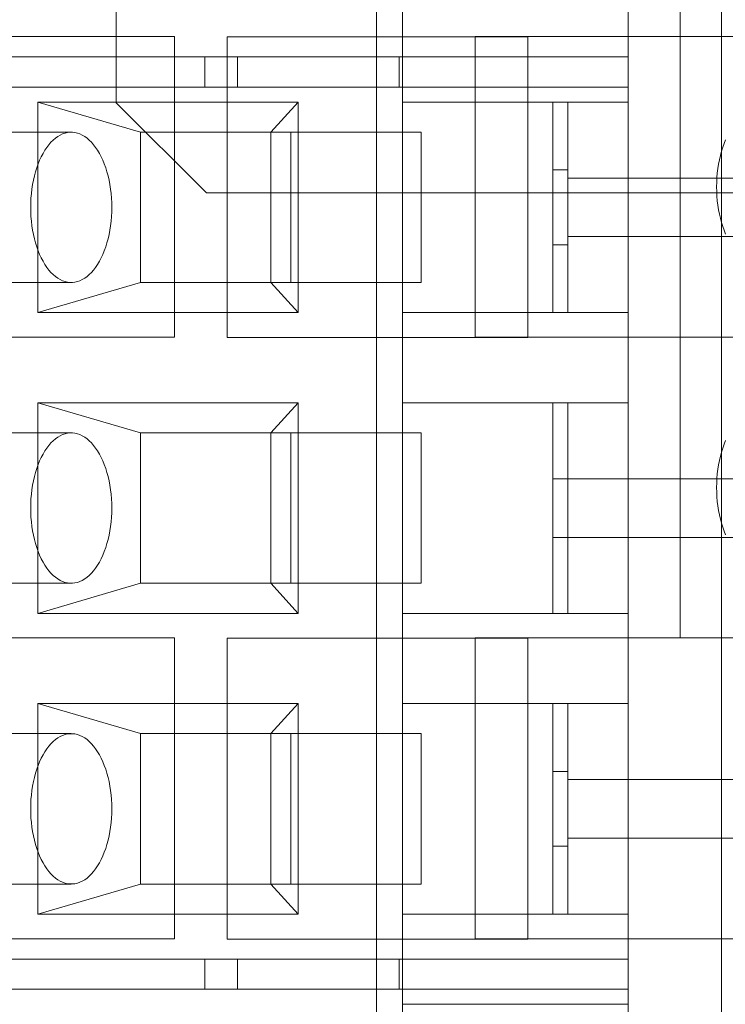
# Model space of a CAD drawing. Header units: inches. Extents: x 1 to 109, y 1 to 85.
# Tile 83 of 256: x 86.455 to 86.846, y 14.879 to 15.424. Entities that reach past the tile are written whole.
import ezdxf

# ---------------------------------------------------------------- set-up
doc = ezdxf.new("R2010")
doc.units = ezdxf.units.IN
doc.header["$MEASUREMENT"] = 0

msp = doc.modelspace()

# ---------------------------------------------------------------- linework, layer by layer
at = {"color": 7, "linetype": 'Continuous', "lineweight": 15, "ltscale": 5}
for p, q in [((86.79222, 18.89369), (86.79222, 14.10202)), ((86.84389, 18.89369), (86.84389, 14.10202)), ((86.50848, 15.37827), (86.50848, 17.87002)), ((86.65279, 15.88693), (86.65279, 15.38693)), ((86.79222, 15.38693), (86.79222, 15.88693)), ((86.82105, 15.58161), (86.82105, 15.08161)), ((86.66722, 15.42859), (86.66722, 15.40359)), ((86.79222, 15.42859), (86.79222, 15.40359)), ((86.37414, 15.41494), (86.54081, 15.41494)), ((86.54081, 15.41494), (86.54081, 15.24827)), ((86.70748, 15.41494), (86.87414, 15.41494)), ((86.70748, 15.24827), (86.70748, 15.41494)), ((86.56998, 15.41477), (86.56998, 15.24811)), ((86.73664, 15.41477), (86.56998, 15.41477)), ((86.73664, 15.24811), (86.73664, 15.41477)), ((86.38595, 15.40359), (86.57581, 15.40359)), ((86.43074, 15.40359), (86.66529, 15.40359)), ((86.55767, 15.40359), (86.55767, 15.38693)), ((86.79222, 15.40359), (86.55767, 15.40359)), ((86.57581, 15.40359), (86.55767, 15.40359)), ((86.57581, 15.40359), (86.57581, 15.38693)), ((86.66722, 15.40359), (86.66529, 15.40359)), ((86.66529, 15.40359), (86.66529, 15.38693)), ((86.66722, 15.40359), (86.79222, 15.40359)), ((86.66722, 15.40359), (86.66722, 15.37859)), ((86.79222, 15.40359), (86.79222, 15.38693)), ((86.79222, 15.40359), (86.79222, 15.37859)), ((86.41824, 15.38693), (86.65279, 15.38693)), ((86.43074, 15.38693), (86.66529, 15.38693)), ((86.55767, 15.38693), (86.79222, 15.38693)), ((86.57581, 15.38693), (86.55767, 15.38693)), ((86.57581, 15.38693), (86.79222, 15.38693)), ((86.66529, 15.38693), (86.65279, 15.38693)), ((86.65279, 15.38693), (86.65279, 14.88693)), ((86.79222, 14.88693), (86.79222, 15.38693)), ((86.522, 15.36193), (86.46508, 15.37859)), ((86.46508, 15.37859), (86.46508, 15.26193)), ((86.60942, 15.37859), (86.46508, 15.37859)), ((86.55848, 15.32827), (86.50848, 15.37827)), ((86.60942, 15.37859), (86.59417, 15.36193)), ((86.60942, 15.26193), (86.60942, 15.37859)), ((86.66722, 15.37859), (86.66722, 15.26193)), ((86.66722, 15.37859), (86.75055, 15.37859)), ((86.79222, 15.37859), (86.66722, 15.37859)), ((86.75055, 15.26193), (86.75055, 15.37859)), ((86.75889, 15.37859), (86.75055, 15.37859)), ((86.75889, 15.37859), (86.75889, 15.26193)), ((86.75889, 15.37859), (86.79222, 15.37859)), ((86.79222, 15.26193), (86.79222, 15.37859)), ((86.4836, 15.36193), (86.34325, 15.36193)), ((86.522, 15.36193), (86.522, 15.27859)), ((86.522, 15.36193), (86.60533, 15.36193)), ((86.59417, 15.36193), (86.522, 15.36193)), ((86.59417, 15.27859), (86.59417, 15.36193)), ((86.6775, 15.36193), (86.59417, 15.36193)), ((86.60533, 15.36193), (86.6775, 15.36193)), ((86.60533, 15.27859), (86.60533, 15.36193)), ((86.6775, 15.36193), (86.6775, 15.27859)), ((86.75889, 15.34102), (86.75055, 15.34102)), ((86.75055, 15.2995), (86.75055, 15.34102)), ((86.75889, 15.33651), (86.75889, 15.341)), ((86.75889, 15.33651), (86.75889, 15.30401)), ((86.75889, 15.30401), (86.75889, 15.33651)), ((86.75889, 15.30401), (86.75889, 15.33651)), ((86.75889, 15.33651), (86.89639, 15.33651)), ((87.54848, 15.32827), (86.55848, 15.32827)), ((86.75889, 15.30401), (86.75889, 15.29952)), ((86.89639, 15.30401), (86.75889, 15.30401)), ((86.75055, 15.2995), (86.75889, 15.2995)), ((86.34325, 15.27859), (86.4836, 15.27859)), ((86.46508, 15.26193), (86.522, 15.27859)), ((86.60533, 15.27859), (86.522, 15.27859)), ((86.522, 15.27859), (86.59417, 15.27859)), ((86.6775, 15.27859), (86.59417, 15.27859)), ((86.60942, 15.26193), (86.59417, 15.27859)), ((86.6775, 15.27859), (86.60533, 15.27859)), ((86.46508, 15.26193), (86.60942, 15.26193)), ((86.66722, 15.26193), (86.66722, 15.21193)), ((86.79222, 15.26193), (86.66722, 15.26193)), ((86.66722, 15.26193), (86.75055, 15.26193)), ((86.75055, 15.26193), (86.75889, 15.26193)), ((86.75889, 15.26193), (86.79222, 15.26193)), ((86.79222, 15.26193), (86.79222, 15.21193)), ((86.54081, 15.24827), (86.37414, 15.24827)), ((86.56998, 15.24811), (86.73664, 15.24811)), ((86.87414, 15.24827), (86.70748, 15.24827)), ((86.46508, 15.21193), (86.522, 15.19526)), ((86.60942, 15.21193), (86.46508, 15.21193)), ((86.46508, 15.21193), (86.46508, 15.09526)), ((86.60942, 15.21193), (86.59417, 15.19526)), ((86.60942, 15.09526), (86.60942, 15.21193)), ((86.66722, 15.21193), (86.66722, 15.09526)), ((86.66722, 15.21193), (86.75055, 15.21193)), ((86.79222, 15.21193), (86.66722, 15.21193)), ((86.75889, 15.21193), (86.75055, 15.21193)), ((86.75055, 15.09526), (86.75055, 15.21193)), ((86.75889, 15.21193), (86.75889, 15.09526)), ((86.75889, 15.21193), (86.79222, 15.21193)), ((86.79222, 15.09526), (86.79222, 15.21193)), ((86.4836, 15.19526), (86.34325, 15.19526)), ((86.59417, 15.19526), (86.522, 15.19526)), ((86.522, 15.19526), (86.522, 15.11193)), ((86.60533, 15.19526), (86.522, 15.19526)), ((86.6775, 15.19526), (86.59417, 15.19526)), ((86.59417, 15.11193), (86.59417, 15.19526)), ((86.60533, 15.11193), (86.60533, 15.19526)), ((86.60533, 15.19526), (86.6775, 15.19526)), ((86.6775, 15.19526), (86.6775, 15.11193)), ((86.75055, 15.16984), (86.89639, 15.16984)), ((86.75055, 15.16984), (86.75055, 15.13734)), ((86.89639, 15.13734), (86.75055, 15.13734)), ((86.34325, 15.11193), (86.4836, 15.11193)), ((86.46508, 15.09526), (86.522, 15.11193)), ((86.60533, 15.11193), (86.522, 15.11193)), ((86.522, 15.11193), (86.59417, 15.11193)), ((86.59417, 15.11193), (86.6775, 15.11193)), ((86.59417, 15.11193), (86.60942, 15.09526)), ((86.6775, 15.11193), (86.60533, 15.11193)), ((86.46508, 15.09526), (86.60942, 15.09526)), ((86.66722, 15.09526), (86.66722, 15.04526)), ((86.79222, 15.09526), (86.66722, 15.09526)), ((86.66722, 15.09526), (86.75055, 15.09526)), ((86.75055, 15.09526), (86.75889, 15.09526)), ((86.75889, 15.09526), (86.79222, 15.09526)), ((86.79222, 15.09526), (86.79222, 15.04526)), ((86.37414, 15.08161), (86.54081, 15.08161)), ((86.54081, 15.08161), (86.54081, 14.91494)), ((86.73664, 15.08144), (86.56998, 15.08144)), ((86.56998, 15.08144), (86.56998, 14.91477)), ((86.70748, 15.08161), (86.87414, 15.08161)), ((86.70748, 14.91494), (86.70748, 15.08161)), ((86.73664, 14.91477), (86.73664, 15.08144)), ((86.82105, 15.08161), (86.93874, 15.08161)), ((86.90645, 15.08161), (86.82105, 15.08161)), ((86.46508, 15.04526), (86.522, 15.02859)), ((86.60942, 15.04526), (86.46508, 15.04526)), ((86.46508, 15.04526), (86.46508, 14.92859)), ((86.60942, 15.04526), (86.59417, 15.02859)), ((86.60942, 14.92859), (86.60942, 15.04526)), ((86.66722, 15.04526), (86.66722, 14.92859)), ((86.79222, 15.04526), (86.66722, 15.04526)), ((86.66722, 15.04526), (86.75055, 15.04526)), ((86.75055, 14.92859), (86.75055, 15.04526)), ((86.75889, 15.04526), (86.75055, 15.04526)), ((86.75889, 15.04526), (86.75889, 14.92859)), ((86.75889, 15.04526), (86.79222, 15.04526)), ((86.79222, 14.92859), (86.79222, 15.04526)), ((86.4836, 15.02859), (86.34325, 15.02859)), ((86.60533, 15.02859), (86.522, 15.02859)), ((86.522, 15.02859), (86.522, 14.94526)), ((86.59417, 15.02859), (86.522, 15.02859)), ((86.6775, 15.02859), (86.59417, 15.02859)), ((86.59417, 14.94526), (86.59417, 15.02859)), ((86.60533, 14.94526), (86.60533, 15.02859)), ((86.60533, 15.02859), (86.6775, 15.02859)), ((86.6775, 15.02859), (86.6775, 14.94526)), ((86.75889, 15.00769), (86.75055, 15.00769)), ((86.75055, 14.96617), (86.75055, 15.00769)), ((86.75889, 15.00318), (86.75889, 15.00766)), ((86.75889, 15.00318), (86.75889, 14.97068)), ((86.75889, 14.97068), (86.75889, 15.00318)), ((86.75889, 14.97068), (86.75889, 15.00318)), ((86.75889, 15.00318), (86.89639, 15.00318)), ((86.75889, 14.97068), (86.75889, 14.96619)), ((86.89639, 14.97068), (86.75889, 14.97068)), ((86.75055, 14.96617), (86.75889, 14.96617)), ((86.34325, 14.94526), (86.4836, 14.94526)), ((86.46508, 14.92859), (86.522, 14.94526)), ((86.60533, 14.94526), (86.522, 14.94526)), ((86.522, 14.94526), (86.59417, 14.94526)), ((86.59417, 14.94526), (86.6775, 14.94526)), ((86.59417, 14.94526), (86.60942, 14.92859)), ((86.6775, 14.94526), (86.60533, 14.94526)), ((86.46508, 14.92859), (86.60942, 14.92859)), ((86.66722, 14.92859), (86.66722, 14.90359)), ((86.66722, 14.92859), (86.75055, 14.92859)), ((86.79222, 14.92859), (86.66722, 14.92859)), ((86.75055, 14.92859), (86.75889, 14.92859)), ((86.75889, 14.92859), (86.79222, 14.92859)), ((86.79222, 14.92859), (86.79222, 14.90359)), ((86.54081, 14.91494), (86.37414, 14.91494)), ((86.56998, 14.91477), (86.73664, 14.91477)), ((86.87414, 14.91494), (86.70748, 14.91494)), ((86.57581, 14.90359), (86.38595, 14.90359)), ((86.43074, 14.90359), (86.66529, 14.90359)), ((86.79222, 14.90359), (86.55767, 14.90359)), ((86.55767, 14.90359), (86.55767, 14.88693)), ((86.55767, 14.90359), (86.57581, 14.90359)), ((86.57581, 14.88693), (86.57581, 14.90359)), ((86.66529, 14.88693), (86.66529, 14.90359)), ((86.66529, 14.90359), (86.66722, 14.90359)), ((86.66722, 14.90359), (86.66722, 14.87859)), ((86.66722, 14.90359), (86.79222, 14.90359)), ((86.79222, 14.90359), (86.79222, 14.87859)), ((86.79222, 14.90359), (86.79222, 14.88693)), ((86.41824, 14.88693), (86.65279, 14.88693)), ((86.43074, 14.88693), (86.66529, 14.88693)), ((86.79222, 14.88693), (86.55767, 14.88693)), ((86.55767, 14.88693), (86.57581, 14.88693)), ((86.79222, 14.88693), (86.57581, 14.88693)), ((86.65279, 14.88693), (86.65279, 14.38693)), ((86.66529, 14.88693), (86.65279, 14.88693)), ((86.79222, 14.38693), (86.79222, 14.88693)), ((86.66722, 14.87859), (86.66722, 14.76193)), ((86.66722, 14.87859), (86.75055, 14.87859)), ((86.79222, 14.87859), (86.66722, 14.87859))]:
    msp.add_line(p, q, dxfattribs=at)
at = {"color": 7, "linetype": 'Continuous', "lineweight": 15, "ltscale": 5, "flags": 128}
for points in [[(86.46113, 15.32026), (86.46117, 15.3177), (86.4613, 15.31514), (86.46151, 15.3126), (86.46181, 15.3101), (86.46219, 15.30763), (86.46265, 15.30521), (86.46319, 15.30285), (86.4638, 15.30055), (86.4645, 15.29833), (86.46526, 15.29619), (86.46609, 15.29414), (86.46699, 15.29219), (86.46796, 15.29035), (86.46898, 15.28862), (86.47006, 15.28701), (86.47119, 15.28553), (86.47237, 15.28418), (86.47358, 15.28296), (86.47484, 15.28189), (86.47613, 15.28096), (86.47745, 15.28018), (86.47879, 15.27956), (86.48015, 15.27909), (86.48153, 15.27877), (86.48291, 15.27861), (86.48429, 15.27861), (86.48567, 15.27877), (86.48705, 15.27909), (86.48841, 15.27956), (86.48975, 15.28018), (86.49107, 15.28096), (86.49236, 15.28189), (86.49362, 15.28296), (86.49484, 15.28418), (86.49601, 15.28553), (86.49714, 15.28701), (86.49822, 15.28862), (86.49924, 15.29035), (86.50021, 15.29219), (86.50111, 15.29414), (86.50194, 15.29619), (86.50271, 15.29833), (86.5034, 15.30055), (86.50402, 15.30285), (86.50456, 15.30521), (86.50501, 15.30763), (86.50539, 15.3101), (86.50569, 15.3126), (86.5059, 15.31514), (86.50603, 15.3177), (86.50607, 15.32026), (86.50603, 15.32283), (86.5059, 15.32538), (86.50569, 15.32792), (86.50539, 15.33042), (86.50501, 15.33289), (86.50456, 15.33531), (86.50402, 15.33768), (86.5034, 15.33997), (86.50271, 15.34219), (86.50194, 15.34433), (86.50111, 15.34638), (86.50021, 15.34833), (86.49924, 15.35017), (86.49822, 15.3519), (86.49714, 15.35351), (86.49601, 15.35499), (86.49484, 15.35634), (86.49362, 15.35756), (86.49236, 15.35863), (86.49107, 15.35956), (86.48975, 15.36034), (86.48841, 15.36096), (86.48705, 15.36143), (86.48567, 15.36175), (86.48429, 15.36191), (86.48291, 15.36191), (86.48153, 15.36175), (86.48015, 15.36143), (86.47879, 15.36096), (86.47745, 15.36034), (86.47613, 15.35956), (86.47484, 15.35863), (86.47358, 15.35756), (86.47237, 15.35634), (86.47119, 15.35499), (86.47006, 15.35351), (86.46898, 15.3519), (86.46796, 15.35017), (86.46699, 15.34833), (86.46609, 15.34638), (86.46526, 15.34433), (86.4645, 15.34219), (86.4638, 15.33997), (86.46319, 15.33768), (86.46265, 15.33531), (86.46219, 15.33289), (86.46181, 15.33042), (86.46151, 15.32792), (86.4613, 15.32538), (86.46117, 15.32283), (86.46113, 15.32026)], [(86.84128, 15.33161), (86.84132, 15.33417), (86.84145, 15.33673), (86.84166, 15.33926), (86.84196, 15.34177), (86.84234, 15.34424), (86.8428, 15.34666), (86.84334, 15.34902), (86.84395, 15.35132), (86.84464, 15.35354), (86.84541, 15.35568), (86.84624, 15.35773)], [(86.84624, 15.30548), (86.84541, 15.30753), (86.84464, 15.30967), (86.84395, 15.31189), (86.84334, 15.31419), (86.8428, 15.31655), (86.84234, 15.31897), (86.84196, 15.32144), (86.84166, 15.32395), (86.84145, 15.32648), (86.84132, 15.32904), (86.84128, 15.33161)], [(86.46113, 15.15359), (86.46117, 15.15103), (86.4613, 15.14847), (86.46151, 15.14594), (86.46181, 15.14343), (86.46219, 15.14096), (86.46265, 15.13854), (86.46319, 15.13618), (86.4638, 15.13388), (86.4645, 15.13166), (86.46526, 15.12952), (86.46609, 15.12747), (86.46699, 15.12552), (86.46796, 15.12368), (86.46898, 15.12195), (86.47006, 15.12034), (86.47119, 15.11886), (86.47237, 15.11751), (86.47358, 15.1163), (86.47484, 15.11522), (86.47613, 15.1143), (86.47745, 15.11352), (86.47879, 15.11289), (86.48015, 15.11242), (86.48153, 15.1121), (86.48291, 15.11195), (86.48429, 15.11195), (86.48567, 15.1121), (86.48705, 15.11242), (86.48841, 15.11289), (86.48975, 15.11352), (86.49107, 15.1143), (86.49236, 15.11522), (86.49362, 15.1163), (86.49484, 15.11751), (86.49601, 15.11886), (86.49714, 15.12034), (86.49822, 15.12195), (86.49924, 15.12368), (86.50021, 15.12552), (86.50111, 15.12747), (86.50194, 15.12952), (86.50271, 15.13166), (86.5034, 15.13388), (86.50402, 15.13618), (86.50456, 15.13854), (86.50501, 15.14096), (86.50539, 15.14343), (86.50569, 15.14594), (86.5059, 15.14847), (86.50603, 15.15103), (86.50607, 15.15359), (86.50603, 15.15616), (86.5059, 15.15871), (86.50569, 15.16125), (86.50539, 15.16376), (86.50501, 15.16622), (86.50456, 15.16865), (86.50402, 15.17101), (86.5034, 15.17331), (86.50271, 15.17553), (86.50194, 15.17767), (86.50111, 15.17972), (86.50021, 15.18166), (86.49924, 15.18351), (86.49822, 15.18524), (86.49714, 15.18684), (86.49601, 15.18833), (86.49484, 15.18968), (86.49362, 15.19089), (86.49236, 15.19196), (86.49107, 15.19289), (86.48975, 15.19367), (86.48841, 15.1943), (86.48705, 15.19477), (86.48567, 15.19508), (86.48429, 15.19524), (86.48291, 15.19524), (86.48153, 15.19508), (86.48015, 15.19477), (86.47879, 15.1943), (86.47745, 15.19367), (86.47613, 15.19289), (86.47484, 15.19196), (86.47358, 15.19089), (86.47237, 15.18968), (86.47119, 15.18833), (86.47006, 15.18684), (86.46898, 15.18524), (86.46796, 15.18351), (86.46699, 15.18166), (86.46609, 15.17972), (86.46526, 15.17767), (86.4645, 15.17553), (86.4638, 15.17331), (86.46319, 15.17101), (86.46265, 15.16865), (86.46219, 15.16622), (86.46181, 15.16376), (86.46151, 15.16125), (86.4613, 15.15871), (86.46117, 15.15616), (86.46113, 15.15359)], [(86.84128, 15.16494), (86.84132, 15.1675), (86.84145, 15.17006), (86.84166, 15.17259), (86.84196, 15.1751), (86.84234, 15.17757), (86.8428, 15.17999), (86.84334, 15.18235), (86.84395, 15.18465), (86.84464, 15.18687), (86.84541, 15.18901), (86.84624, 15.19106)], [(86.84624, 15.13882), (86.84541, 15.14086), (86.84464, 15.143), (86.84395, 15.14523), (86.84334, 15.14752), (86.8428, 15.14989), (86.84234, 15.15231), (86.84196, 15.15478), (86.84166, 15.15728), (86.84145, 15.15982), (86.84132, 15.16237), (86.84128, 15.16494)], [(86.46113, 14.98693), (86.46117, 14.98436), (86.4613, 14.98181), (86.46151, 14.97927), (86.46181, 14.97676), (86.46219, 14.9743), (86.46265, 14.97188), (86.46319, 14.96951), (86.4638, 14.96721), (86.4645, 14.96499), (86.46526, 14.96285), (86.46609, 14.96081), (86.46699, 14.95886), (86.46796, 14.95701), (86.46898, 14.95529), (86.47006, 14.95368), (86.47119, 14.95219), (86.47237, 14.95084), (86.47358, 14.94963), (86.47484, 14.94856), (86.47613, 14.94763), (86.47745, 14.94685), (86.47879, 14.94622), (86.48015, 14.94575), (86.48153, 14.94544), (86.48291, 14.94528), (86.48429, 14.94528), (86.48567, 14.94544), (86.48705, 14.94575), (86.48841, 14.94622), (86.48975, 14.94685), (86.49107, 14.94763), (86.49236, 14.94856), (86.49362, 14.94963), (86.49484, 14.95084), (86.49601, 14.95219), (86.49714, 14.95368), (86.49822, 14.95529), (86.49924, 14.95701), (86.50021, 14.95886), (86.50111, 14.96081), (86.50194, 14.96285), (86.50271, 14.96499), (86.5034, 14.96721), (86.50402, 14.96951), (86.50456, 14.97188), (86.50501, 14.9743), (86.50539, 14.97676), (86.50569, 14.97927), (86.5059, 14.98181), (86.50603, 14.98436), (86.50607, 14.98693), (86.50603, 14.98949), (86.5059, 14.99205), (86.50569, 14.99458), (86.50539, 14.99709), (86.50501, 14.99956), (86.50456, 15.00198), (86.50402, 15.00434), (86.5034, 15.00664), (86.50271, 15.00886), (86.50194, 15.011), (86.50111, 15.01305), (86.50021, 15.015), (86.49924, 15.01684), (86.49822, 15.01857), (86.49714, 15.02018), (86.49601, 15.02166), (86.49484, 15.02301), (86.49362, 15.02423), (86.49236, 15.0253), (86.49107, 15.02623), (86.48975, 15.027), (86.48841, 15.02763), (86.48705, 15.0281), (86.48567, 15.02842), (86.48429, 15.02857), (86.48291, 15.02857), (86.48153, 15.02842), (86.48015, 15.0281), (86.47879, 15.02763), (86.47745, 15.027), (86.47613, 15.02623), (86.47484, 15.0253), (86.47358, 15.02423), (86.47237, 15.02301), (86.47119, 15.02166), (86.47006, 15.02018), (86.46898, 15.01857), (86.46796, 15.01684), (86.46699, 15.015), (86.46609, 15.01305), (86.46526, 15.011), (86.4645, 15.00886), (86.4638, 15.00664), (86.46319, 15.00434), (86.46265, 15.00198), (86.46219, 14.99956), (86.46181, 14.99709), (86.46151, 14.99458), (86.4613, 14.99205), (86.46117, 14.98949), (86.46113, 14.98693)]]:
    msp.add_lwpolyline(points, dxfattribs=at)

doc.saveas('drawing.dxf')
